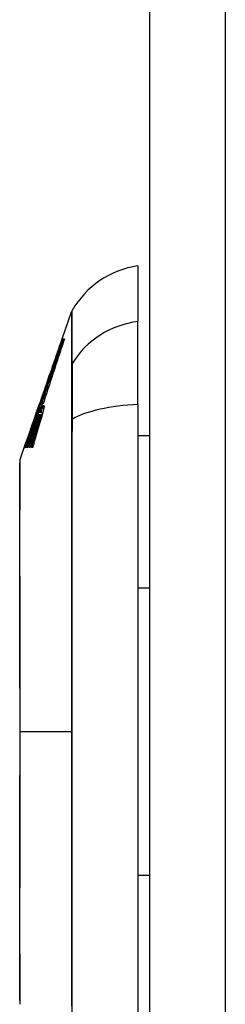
# Model space of a CAD drawing. Header units: inches. Extents: x 25 to 686, y 75 to 315.
# Tile 160 of 256: x 379.098 to 379.368, y 189.658 to 190.948. Entities that reach past the tile are written whole.
import ezdxf

# ---------------------------------------------------------------- set-up
doc = ezdxf.new("R2010")
doc.units = ezdxf.units.IN
doc.header["$MEASUREMENT"] = 0
doc.layers.add('Visible Edges(ANSI)', color=7, linetype='Continuous', lineweight=25)
doc.layers.add('Visible Tangent Edges(ANSI)', color=7, linetype='Continuous', lineweight=25)

msp = doc.modelspace()

# ---------------------------------------------------------------- linework, layer by layer
at = {"layer": 'Visible Edges(ANSI)'}
for p, q in [((379.2691, 175.155), (379.2691, 204.875)), ((379.2533, 190.6252), (379.2533, 190.5524)), ((379.154, 190.5299), (379.1664, 190.5653)), ((379.2533, 190.4437), (379.2533, 190.5524)), ((379.1534, 190.5276), (379.1539, 190.5276)), ((379.154, 190.5299), (379.1547, 190.5299)), ((379.1542, 190.5299), (379.1547, 190.5299)), ((379.1542, 190.5299), (379.1542, 190.5299)), ((379.1542, 190.5299), (379.1542, 190.5299)), ((379.1548, 190.5299), (379.1557, 190.5299)), ((379.1558, 190.5299), (379.1571, 190.5299)), ((379.1337, 190.4718), (379.1374, 190.4824)), ((379.1223, 190.4392), (379.1239, 190.4438)), ((379.1251, 190.4431), (379.123, 190.4374)), ((379.1233, 190.4408), (379.1237, 190.4408)), ((379.1239, 190.4439), (379.1239, 190.4438)), ((379.1244, 190.4408), (379.1252, 190.4408)), ((379.1253, 190.4451), (379.1246, 190.4451)), ((379.1248, 190.4464), (379.1249, 190.4464)), ((379.1257, 190.4449), (379.1251, 190.4431)), ((379.1253, 190.4451), (379.1254, 190.4451)), ((379.1255, 190.4408), (379.1262, 190.4408)), ((379.127, 190.4449), (379.1257, 190.4449)), ((379.1278, 190.4449), (379.1272, 190.4449)), ((379.1272, 190.443), (379.1278, 190.4449)), ((379.1278, 190.4449), (379.1281, 190.4449)), ((379.1291, 190.4464), (379.1297, 190.4464)), ((379.2533, 190.4437), (379.2533, 189.5863)), ((379.1194, 190.4309), (379.1205, 190.4341)), ((379.1195, 190.4312), (379.1198, 190.4312)), ((379.1236, 190.4306), (379.126, 190.4306)), ((379.1238, 190.4335), (379.1239, 190.4335)), ((379.1239, 190.4335), (379.126, 190.4335)), ((379.1259, 190.4333), (379.1286, 190.4333)), ((379.126, 190.4306), (379.1279, 190.4306)), ((379.115, 190.4154), (379.1158, 190.4154)), ((379.1167, 190.4233), (379.1155, 190.4198)), ((379.1155, 190.4198), (379.1157, 190.4198)), ((379.1157, 190.4198), (379.116, 190.4198)), ((379.1193, 190.4268), (379.12, 190.4268)), ((379.1101, 190.4038), (379.1104, 190.4038)), ((379.1115, 190.4041), (379.1124, 190.4041)), ((379.1128, 190.4104), (379.1122, 190.4104)), ((379.2691, 190.4028), (379.2533, 190.4028)), ((379.0987, 190.3718), (379.1046, 190.3886)), ((379.1064, 190.3937), (379.1076, 190.3972)), ((379.1075, 190.3969), (379.1079, 190.3969)), ((379.1053, 190.3872), (379.1047, 190.3872)), ((379.1076, 190.3872), (379.1065, 190.3872)), ((379.109, 190.3872), (379.1078, 190.3872)), ((379.1119, 190.3872), (379.1106, 190.3872)), ((379.1153, 190.3872), (379.1138, 190.3872)), ((379.2691, 190.2031), (379.2533, 190.2031)), ((379.2691, 189.8269), (379.2533, 189.8269))]:
    msp.add_line(p, q, dxfattribs=at)
at = {"layer": 'Visible Edges(ANSI)', "flags": 128}
for points in [[(379.1547, 190.5299), (379.1534, 190.5261), (379.1521, 190.5224), (379.1508, 190.5186), (379.1495, 190.5148), (379.1482, 190.511), (379.1468, 190.5072), (379.1455, 190.5033), (379.1442, 190.4995), (379.1428, 190.4956), (379.1415, 190.4917), (379.1401, 190.4878), (379.1388, 190.4839), (379.1374, 190.48), (379.1361, 190.4761), (379.1348, 190.4722), (379.1334, 190.4683), (379.1321, 190.4644), (379.1307, 190.4605), (379.1294, 190.4566), (379.1281, 190.4527), (379.1267, 190.4489), (379.1254, 190.445), (379.1241, 190.4412), (379.1228, 190.4374)], [(379.123, 190.4374), (379.1243, 190.4412), (379.1256, 190.445), (379.1269, 190.4489), (379.1282, 190.4528), (379.1295, 190.4566), (379.1309, 190.4605), (379.1322, 190.4644), (379.1336, 190.4683), (379.1349, 190.4722), (379.1362, 190.4761), (379.1376, 190.48), (379.1389, 190.4839), (379.1403, 190.4878), (379.1416, 190.4917), (379.1429, 190.4956), (379.1443, 190.4995), (379.1456, 190.5033), (379.1469, 190.5072), (379.1483, 190.511), (379.1496, 190.5148), (379.1509, 190.5186), (379.1522, 190.5224), (379.1535, 190.5261), (379.1548, 190.5299)], [(379.1246, 190.4451), (379.1258, 190.4485), (379.127, 190.4519), (379.1282, 190.4553), (379.1294, 190.4588), (379.1306, 190.4622), (379.1318, 190.4657), (379.133, 190.4692), (379.1342, 190.4726), (379.1354, 190.4761), (379.1366, 190.4796), (379.1378, 190.4831), (379.139, 190.4865), (379.1403, 190.49), (379.1415, 190.4935), (379.1427, 190.497), (379.1439, 190.5004), (379.1451, 190.5039), (379.1463, 190.5073), (379.1475, 190.5107), (379.1487, 190.5141), (379.1499, 190.5175), (379.151, 190.5209), (379.1522, 190.5243), (379.1534, 190.5276)], [(379.1557, 190.5299), (379.1545, 190.5264), (379.1533, 190.5229), (379.1521, 190.5195), (379.1509, 190.516), (379.1497, 190.5124), (379.1485, 190.5089), (379.1473, 190.5054), (379.1461, 190.5018), (379.1449, 190.4983), (379.1437, 190.4947), (379.1425, 190.4912), (379.1413, 190.4876), (379.1401, 190.484), (379.1389, 190.4804), (379.1377, 190.4769), (379.1365, 190.4733), (379.1353, 190.4697), (379.1341, 190.4662), (379.1329, 190.4626), (379.1317, 190.459), (379.1305, 190.4555), (379.1293, 190.452), (379.1282, 190.4484), (379.127, 190.4449)], [(379.1272, 190.4449), (379.1284, 190.4484), (379.1296, 190.452), (379.1307, 190.4555), (379.1319, 190.459), (379.1331, 190.4626), (379.1343, 190.4662), (379.1355, 190.4697), (379.1367, 190.4733), (379.1379, 190.4769), (379.1391, 190.4804), (379.1403, 190.484), (379.1415, 190.4876), (379.1427, 190.4912), (379.1439, 190.4947), (379.1451, 190.4983), (379.1463, 190.5018), (379.1475, 190.5054), (379.1487, 190.5089), (379.1499, 190.5124), (379.1511, 190.516), (379.1523, 190.5195), (379.1535, 190.5229), (379.1546, 190.5264), (379.1558, 190.5299)], [(379.1571, 190.5299), (379.1559, 190.5264), (379.1547, 190.5229), (379.1536, 190.5194), (379.1524, 190.5159), (379.1512, 190.5124), (379.1501, 190.5088), (379.1489, 190.5053), (379.1477, 190.5017), (379.1465, 190.4982), (379.1454, 190.4946), (379.1442, 190.491), (379.143, 190.4875), (379.1418, 190.4839), (379.1407, 190.4803), (379.1395, 190.4767), (379.1383, 190.4732), (379.1372, 190.4696), (379.136, 190.466), (379.1349, 190.4624), (379.1337, 190.4589), (379.1325, 190.4553), (379.1314, 190.4518), (379.1303, 190.4482), (379.1291, 190.4447)], [(379.1534, 190.5276), (379.1527, 190.5258), (379.1521, 190.524), (379.1515, 190.5222), (379.1508, 190.5204), (379.1501, 190.5185), (379.1495, 190.5167), (379.1488, 190.5148), (379.1482, 190.5129), (379.1475, 190.511), (379.1468, 190.5091), (379.1461, 190.5072), (379.1455, 190.5053), (379.1448, 190.5034), (379.1441, 190.5015), (379.1434, 190.4996), (379.1428, 190.4977), (379.1421, 190.4958), (379.1414, 190.4939), (379.1407, 190.4919), (379.1401, 190.49), (379.1394, 190.4881), (379.1387, 190.4862), (379.1381, 190.4843), (379.1374, 190.4824)], [(379.1474, 190.5109), (379.1477, 190.5117), (379.148, 190.5125), (379.1483, 190.5133), (379.1485, 190.5141), (379.1488, 190.5148), (379.1491, 190.5156), (379.1494, 190.5164), (379.1496, 190.5172), (379.1499, 190.518), (379.1502, 190.5188), (379.1504, 190.5196), (379.1507, 190.5204), (379.151, 190.5212), (379.1513, 190.522), (379.1515, 190.5228), (379.1518, 190.5236), (379.1521, 190.5243), (379.1524, 190.5251), (379.1526, 190.5259), (379.1529, 190.5267), (379.1532, 190.5275), (379.1535, 190.5283), (379.1537, 190.5291), (379.154, 190.5299)], [(379.154, 190.5299), (379.154, 190.5299), (379.154, 190.5299), (379.154, 190.5299), (379.154, 190.5299), (379.154, 190.5299), (379.154, 190.5299), (379.154, 190.5299), (379.154, 190.5299), (379.154, 190.5299), (379.154, 190.5299), (379.154, 190.5299), (379.154, 190.5299), (379.1541, 190.5299), (379.1541, 190.5299), (379.1541, 190.5299), (379.1541, 190.5299), (379.1541, 190.5299), (379.1541, 190.5299), (379.1541, 190.5299), (379.1541, 190.5299), (379.1541, 190.5299), (379.1541, 190.5299), (379.1541, 190.5299), (379.1542, 190.5299)], [(379.1337, 190.4718), (379.1333, 190.4708), (379.1329, 190.4697), (379.1326, 190.4686), (379.1322, 190.4676), (379.1318, 190.4665), (379.1315, 190.4654), (379.1311, 190.4644), (379.1307, 190.4633), (379.1303, 190.4622), (379.13, 190.4611), (379.1296, 190.4601), (379.1292, 190.459), (379.1289, 190.4579), (379.1285, 190.4569), (379.1281, 190.4558), (379.1277, 190.4547), (379.1274, 190.4536), (379.127, 190.4526), (379.1266, 190.4515), (379.1263, 190.4504), (379.1259, 190.4494), (379.1255, 190.4483), (379.1252, 190.4472), (379.1248, 190.4462)], [(379.1078, 190.3872), (379.1086, 190.3895), (379.1093, 190.3917), (379.11, 190.3939), (379.1107, 190.3962), (379.1115, 190.3984), (379.1122, 190.4006), (379.1129, 190.4029), (379.1137, 190.4051), (379.1144, 190.4074), (379.1151, 190.4096), (379.1159, 190.4119), (379.1166, 190.4141), (379.1173, 190.4163), (379.1181, 190.4186), (379.1188, 190.4208), (379.1196, 190.423), (379.1203, 190.4253), (379.121, 190.4275), (379.1218, 190.4297), (379.1225, 190.4319), (379.1233, 190.4342), (379.124, 190.4364), (379.1247, 190.4386), (379.1255, 190.4408)], [(379.115, 190.4154), (379.1154, 190.4165), (379.1157, 190.4175), (379.116, 190.4186), (379.1164, 190.4196), (379.1167, 190.4207), (379.1171, 190.4218), (379.1174, 190.4228), (379.1177, 190.4239), (379.1181, 190.4249), (379.1184, 190.426), (379.1188, 190.4271), (379.1191, 190.4281), (379.1195, 190.4292), (379.1198, 190.4302), (379.1201, 190.4313), (379.1205, 190.4324), (379.1208, 190.4334), (379.1212, 190.4345), (379.1215, 190.4355), (379.1219, 190.4366), (379.1222, 190.4376), (379.1226, 190.4387), (379.1229, 190.4397), (379.1233, 190.4408)], [(379.1252, 190.4408), (379.1248, 190.4398), (379.1244, 190.4388), (379.124, 190.4378), (379.1237, 190.4368), (379.1233, 190.4357), (379.1229, 190.4347), (379.1225, 190.4337), (379.1222, 190.4327), (379.1218, 190.4317), (379.1214, 190.4307), (379.121, 190.4297), (379.1207, 190.4286), (379.1203, 190.4276), (379.1199, 190.4266), (379.1195, 190.4255), (379.1191, 190.4245), (379.1187, 190.4234), (379.1183, 190.4224), (379.1179, 190.4213), (379.1175, 190.4202), (379.1171, 190.4191), (379.1167, 190.418), (379.1163, 190.4169), (379.1159, 190.4157)], [(379.1237, 190.4408), (379.1235, 190.4402), (379.1233, 190.4396), (379.1232, 190.439), (379.123, 190.4385), (379.1228, 190.4379), (379.1226, 190.4373), (379.1224, 190.4367), (379.1222, 190.4361), (379.122, 190.4355), (379.1219, 190.435), (379.1217, 190.4344), (379.1215, 190.4338), (379.1213, 190.4332), (379.1211, 190.4326), (379.1209, 190.4321), (379.1207, 190.4315), (379.1206, 190.4309), (379.1204, 190.4303), (379.1202, 190.4297), (379.12, 190.4291), (379.1198, 190.4286), (379.1196, 190.428), (379.1195, 190.4274), (379.1193, 190.4268)], [(379.1193, 190.4268), (379.1195, 190.4274), (379.1197, 190.4279), (379.1199, 190.4285), (379.1201, 190.4291), (379.1203, 190.4296), (379.1205, 190.4302), (379.1207, 190.4308), (379.1209, 190.4314), (379.1212, 190.4319), (379.1214, 190.4325), (379.1216, 190.4331), (379.1218, 190.4337), (379.122, 190.4343), (379.1222, 190.4349), (379.1224, 190.4354), (379.1227, 190.436), (379.1229, 190.4366), (379.1231, 190.4372), (379.1233, 190.4378), (379.1235, 190.4384), (379.1238, 190.439), (379.124, 190.4396), (379.1242, 190.4402), (379.1244, 190.4408)], [(379.1205, 190.4341), (379.1206, 190.4344), (379.1207, 190.4347), (379.1208, 190.435), (379.1209, 190.4353), (379.121, 190.4356), (379.1211, 190.4359), (379.1212, 190.4362), (379.1213, 190.4365), (379.1214, 190.4367), (379.1215, 190.437), (379.1216, 190.4373), (379.1217, 190.4375), (379.1218, 190.4378), (379.1219, 190.438), (379.1219, 190.4382), (379.122, 190.4385), (379.1221, 190.4387), (379.1222, 190.4389), (379.1222, 190.4391), (379.1223, 190.4393), (379.1224, 190.4395), (379.1224, 190.4397), (379.1225, 190.4399), (379.1226, 190.4401)], [(379.1226, 190.4401), (379.1227, 190.4404), (379.1228, 190.4408), (379.1229, 190.4411), (379.123, 190.4413), (379.1231, 190.4416), (379.1232, 190.4418), (379.1233, 190.4419), (379.1233, 190.4421), (379.1233, 190.4421), (379.1234, 190.4422), (379.1234, 190.4422), (379.1234, 190.4422), (379.1234, 190.4422), (379.1234, 190.4421), (379.1234, 190.442), (379.1233, 190.4419), (379.1233, 190.4418), (379.1232, 190.4416), (379.1231, 190.4413), (379.1231, 190.4411), (379.123, 190.4408), (379.1229, 190.4404), (379.1227, 190.44), (379.1226, 190.4396)], [(379.1228, 190.4374), (379.1229, 190.4377), (379.123, 190.438), (379.1231, 190.4383), (379.1232, 190.4386), (379.1233, 190.439), (379.1234, 190.4393), (379.1235, 190.4396), (379.1236, 190.4399), (379.1237, 190.4402), (379.1238, 190.4406), (379.1239, 190.4409), (379.124, 190.4412), (379.1241, 190.4415), (379.1242, 190.4418), (379.1243, 190.4422), (379.1244, 190.4425), (379.1245, 190.4428), (379.1246, 190.4431), (379.1247, 190.4435), (379.1249, 190.4438), (379.125, 190.4441), (379.1251, 190.4444), (379.1252, 190.4447), (379.1253, 190.4451)], [(379.1262, 190.4408), (379.1261, 190.4405), (379.126, 190.4402), (379.1259, 190.4399), (379.1258, 190.4396), (379.1257, 190.4393), (379.1256, 190.439), (379.1255, 190.4387), (379.1254, 190.4384), (379.1253, 190.4381), (379.1252, 190.4378), (379.1251, 190.4375), (379.125, 190.4372), (379.1249, 190.4369), (379.1248, 190.4366), (379.1247, 190.4363), (379.1246, 190.436), (379.1245, 190.4356), (379.1244, 190.4353), (379.1243, 190.435), (379.1242, 190.4347), (379.1241, 190.4344), (379.124, 190.4341), (379.1239, 190.4338), (379.1238, 190.4335)], [(379.1248, 190.4462), (379.1248, 190.4462), (379.1248, 190.4463), (379.1248, 190.4463), (379.1248, 190.4464), (379.1248, 190.4464), (379.1248, 190.4464), (379.1248, 190.4464), (379.1248, 190.4463), (379.1248, 190.4463), (379.1248, 190.4462), (379.1247, 190.4462), (379.1247, 190.4461), (379.1247, 190.446), (379.1246, 190.4459), (379.1246, 190.4457), (379.1245, 190.4456), (379.1245, 190.4454), (379.1244, 190.4453), (379.1243, 190.4451), (379.1243, 190.4449), (379.1242, 190.4446), (379.1241, 190.4444), (379.124, 190.4441), (379.1239, 190.4439)], [(379.1277, 190.4403), (379.1277, 190.4401), (379.1276, 190.4399), (379.1276, 190.4397), (379.1275, 190.4395), (379.1275, 190.4393), (379.1274, 190.439), (379.1274, 190.4388), (379.1273, 190.4385), (379.1273, 190.4382), (379.1272, 190.438), (379.1271, 190.4377), (379.127, 190.4374), (379.127, 190.4371), (379.1269, 190.4368), (379.1268, 190.4364), (379.1267, 190.4361), (379.1266, 190.4358), (379.1265, 190.4354), (379.1264, 190.4351), (379.1263, 190.4348), (379.1263, 190.4344), (379.1262, 190.434), (379.1261, 190.4337), (379.1259, 190.4333)], [(379.1264, 190.44), (379.1266, 190.4404), (379.1268, 190.4408), (379.1269, 190.4412), (379.1271, 190.4415), (379.1272, 190.4417), (379.1274, 190.4419), (379.1275, 190.442), (379.1276, 190.4421), (379.1276, 190.4422), (379.1277, 190.4422), (379.1277, 190.4422), (379.1278, 190.4422), (379.1278, 190.4422), (379.1278, 190.4421), (379.1279, 190.442), (379.1279, 190.4419), (379.1279, 190.4418), (379.1279, 190.4416), (379.1279, 190.4415), (379.1278, 190.4413), (379.1278, 190.4411), (379.1278, 190.4408), (379.1277, 190.4406), (379.1277, 190.4403)], [(379.1274, 190.4436), (379.1274, 190.4435), (379.1274, 190.4435), (379.1274, 190.4435), (379.1274, 190.4435), (379.1274, 190.4434), (379.1274, 190.4434), (379.1274, 190.4434), (379.1274, 190.4434), (379.1273, 190.4433), (379.1273, 190.4433), (379.1273, 190.4433), (379.1273, 190.4433), (379.1273, 190.4432), (379.1273, 190.4432), (379.1273, 190.4432), (379.1273, 190.4432), (379.1273, 190.4431), (379.1272, 190.4431), (379.1272, 190.4431), (379.1272, 190.4431), (379.1272, 190.443), (379.1272, 190.443), (379.1272, 190.443), (379.1272, 190.443)], [(379.1291, 190.4447), (379.1292, 190.4449), (379.1292, 190.4452), (379.1292, 190.4454), (379.1292, 190.4456), (379.1292, 190.4457), (379.1292, 190.4459), (379.1292, 190.446), (379.1292, 190.4461), (379.1292, 190.4462), (379.1292, 190.4463), (379.1291, 190.4463), (379.1291, 190.4464), (379.129, 190.4464), (379.129, 190.4464), (379.1289, 190.4463), (379.1288, 190.4462), (379.1287, 190.446), (379.1286, 190.4458), (379.1284, 190.4456), (379.1282, 190.4453), (379.1281, 190.4449), (379.1279, 190.4445), (379.1277, 190.4441), (379.1274, 190.4436)], [(379.1284, 190.4395), (379.1285, 190.4398), (379.1286, 190.44), (379.1287, 190.4402), (379.1288, 190.4404), (379.1288, 190.4406), (379.1289, 190.4408), (379.129, 190.4409), (379.1291, 190.4411), (379.1292, 190.4412), (379.1292, 190.4414), (379.1293, 190.4415), (379.1294, 190.4416), (379.1295, 190.4417), (379.1295, 190.4419), (379.1296, 190.442), (379.1297, 190.4421), (379.1298, 190.4422), (379.1299, 190.4422), (379.13, 190.4422), (379.1301, 190.4421), (379.1302, 190.442), (379.1302, 190.4418), (379.1302, 190.4415), (379.1302, 190.4412)], [(379.1302, 190.4412), (379.1302, 190.4411), (379.1302, 190.441), (379.1302, 190.4409), (379.1302, 190.4408), (379.1302, 190.4407), (379.1302, 190.4406), (379.1302, 190.4405), (379.1302, 190.4404), (379.1301, 190.4403), (379.1301, 190.4401), (379.1301, 190.44), (379.1301, 190.4399), (379.1301, 190.4397), (379.13, 190.4396), (379.13, 190.4394), (379.13, 190.4393), (379.13, 190.4391), (379.1299, 190.439), (379.1299, 190.4388), (379.1299, 190.4386), (379.1298, 190.4384), (379.1298, 190.4383), (379.1297, 190.4381), (379.1297, 190.4379)], [(379.1157, 190.4198), (379.1158, 190.4201), (379.1159, 190.4205), (379.1161, 190.4209), (379.1162, 190.4213), (379.1163, 190.4217), (379.1165, 190.422), (379.1166, 190.4224), (379.1167, 190.4228), (379.1168, 190.4232), (379.117, 190.4235), (379.1171, 190.4239), (379.1172, 190.4243), (379.1173, 190.4246), (379.1175, 190.425), (379.1176, 190.4253), (379.1177, 190.4257), (379.1178, 190.426), (379.1179, 190.4264), (379.1181, 190.4267), (379.1182, 190.427), (379.1183, 190.4273), (379.1184, 190.4277), (379.1185, 190.428), (379.1186, 190.4283)], [(379.1203, 190.4325), (379.1201, 190.4321), (379.12, 190.4317), (379.1199, 190.4313), (379.1197, 190.4309), (379.1196, 190.4305), (379.1195, 190.4301), (379.1193, 190.4297), (379.1192, 190.4293), (379.1191, 190.4289), (379.1189, 190.4285), (379.1188, 190.4281), (379.1186, 190.4276), (379.1185, 190.4272), (379.1184, 190.4268), (379.1182, 190.4263), (379.1181, 190.4259), (379.1179, 190.4255), (379.1178, 190.425), (379.1176, 190.4246), (379.1175, 190.4242), (379.1173, 190.4237), (379.1172, 190.4233), (379.117, 190.4228), (379.1169, 190.4224)], [(379.1191, 190.43), (379.119, 190.4299), (379.119, 190.4298), (379.119, 190.4297), (379.1189, 190.4296), (379.1189, 190.4295), (379.1188, 190.4294), (379.1188, 190.4293), (379.1188, 190.4291), (379.1187, 190.429), (379.1187, 190.4289), (379.1186, 190.4288), (379.1186, 190.4287), (379.1186, 190.4286), (379.1185, 190.4284), (379.1185, 190.4283), (379.1184, 190.4282), (379.1184, 190.428), (379.1183, 190.4279), (379.1183, 190.4277), (379.1182, 190.4276), (379.1182, 190.4275), (379.1181, 190.4273), (379.1181, 190.4272), (379.118, 190.427)], [(379.1186, 190.4283), (379.1187, 190.4287), (379.1189, 190.4291), (379.119, 190.4294), (379.1191, 190.4298), (379.1192, 190.43), (379.1193, 190.4303), (379.1193, 190.4305), (379.1194, 190.4307), (379.1194, 190.4308), (379.1195, 190.4309), (379.1195, 190.431), (379.1195, 190.4311), (379.1195, 190.4311), (379.1195, 190.4312), (379.1195, 190.4311), (379.1195, 190.4311), (379.1195, 190.4311), (379.1194, 190.431), (379.1194, 190.4309), (379.1194, 190.4308), (379.1193, 190.4306), (379.1192, 190.4305), (379.1192, 190.4302), (379.1191, 190.43)], [(379.1226, 190.4396), (379.1225, 190.4394), (379.1225, 190.4391), (379.1224, 190.4389), (379.1223, 190.4387), (379.1222, 190.4384), (379.1221, 190.4382), (379.1221, 190.4379), (379.122, 190.4377), (379.1219, 190.4374), (379.1218, 190.4371), (379.1217, 190.4368), (379.1216, 190.4365), (379.1215, 190.4362), (379.1214, 190.4359), (379.1213, 190.4356), (379.1212, 190.4353), (379.1211, 190.4349), (379.121, 190.4346), (379.1209, 190.4343), (379.1207, 190.4339), (379.1206, 190.4336), (379.1205, 190.4332), (379.1204, 190.4329), (379.1203, 190.4325)], [(379.1225, 190.4284), (379.1224, 190.4283), (379.1224, 190.4282), (379.1223, 190.428), (379.1223, 190.4279), (379.1222, 190.4277), (379.1221, 190.4276), (379.1221, 190.4275), (379.122, 190.4273), (379.122, 190.4272), (379.1219, 190.427), (379.1219, 190.4269), (379.1218, 190.4267), (379.1217, 190.4265), (379.1217, 190.4264), (379.1216, 190.4262), (379.1216, 190.426), (379.1215, 190.4259), (379.1214, 190.4257), (379.1214, 190.4255), (379.1213, 190.4254), (379.1213, 190.4252), (379.1212, 190.425), (379.1211, 190.4249), (379.1211, 190.4247)], [(379.1233, 190.4302), (379.1232, 190.4301), (379.1232, 190.4301), (379.1232, 190.43), (379.1232, 190.43), (379.1231, 190.4299), (379.1231, 190.4299), (379.1231, 190.4298), (379.123, 190.4297), (379.123, 190.4297), (379.123, 190.4296), (379.1229, 190.4295), (379.1229, 190.4295), (379.1229, 190.4294), (379.1228, 190.4293), (379.1228, 190.4292), (379.1228, 190.4291), (379.1227, 190.4291), (379.1227, 190.429), (379.1227, 190.4289), (379.1226, 190.4288), (379.1226, 190.4287), (379.1225, 190.4286), (379.1225, 190.4285), (379.1225, 190.4284)], [(379.1227, 190.4263), (379.1228, 190.4264), (379.1228, 190.4266), (379.1229, 190.4268), (379.1229, 190.4269), (379.123, 190.4271), (379.123, 190.4272), (379.123, 190.4274), (379.1231, 190.4275), (379.1231, 190.4276), (379.1232, 190.4278), (379.1232, 190.4279), (379.1232, 190.4281), (379.1233, 190.4282), (379.1233, 190.4283), (379.1233, 190.4284), (379.1234, 190.4286), (379.1234, 190.4287), (379.1234, 190.4288), (379.1234, 190.4289), (379.1235, 190.429), (379.1235, 190.4291), (379.1235, 190.4292), (379.1235, 190.4293), (379.1236, 190.4294)], [(379.1236, 190.4294), (379.1236, 190.4296), (379.1236, 190.4297), (379.1236, 190.4299), (379.1237, 190.43), (379.1237, 190.4301), (379.1237, 190.4302), (379.1237, 190.4303), (379.1237, 190.4303), (379.1237, 190.4304), (379.1237, 190.4304), (379.1237, 190.4305), (379.1237, 190.4305), (379.1237, 190.4306), (379.1237, 190.4306), (379.1236, 190.4306), (379.1236, 190.4306), (379.1236, 190.4306), (379.1236, 190.4306), (379.1236, 190.4306), (379.1235, 190.4306), (379.1235, 190.4306), (379.1234, 190.4305), (379.1234, 190.4303), (379.1233, 190.4302)], [(379.1239, 190.4335), (379.124, 190.4339), (379.1241, 190.4342), (379.1242, 190.4345), (379.1243, 190.4348), (379.1244, 190.4351), (379.1246, 190.4354), (379.1247, 190.4357), (379.1248, 190.436), (379.1249, 190.4363), (379.125, 190.4366), (379.1251, 190.4369), (379.1252, 190.4371), (379.1253, 190.4374), (379.1254, 190.4377), (379.1255, 190.4379), (379.1256, 190.4382), (379.1257, 190.4384), (379.1258, 190.4387), (379.1259, 190.4389), (379.126, 190.4391), (379.1261, 190.4393), (379.1262, 190.4395), (379.1263, 190.4398), (379.1264, 190.44)], [(379.1253, 190.4294), (379.1252, 190.4293), (379.1252, 190.4292), (379.1251, 190.4291), (379.1251, 190.429), (379.125, 190.4289), (379.125, 190.4288), (379.1249, 190.4287), (379.1249, 190.4286), (379.1248, 190.4285), (379.1248, 190.4283), (379.1247, 190.4282), (379.1247, 190.4281), (379.1246, 190.4279), (379.1246, 190.4278), (379.1245, 190.4277), (379.1245, 190.4275), (379.1244, 190.4274), (379.1244, 190.4272), (379.1243, 190.4271), (379.1243, 190.427), (379.1242, 190.4268), (379.1242, 190.4266), (379.1241, 190.4265), (379.1241, 190.4263)], [(379.1261, 190.4296), (379.1261, 190.4298), (379.1261, 190.4299), (379.1261, 190.43), (379.1262, 190.4302), (379.1262, 190.4303), (379.1262, 190.4303), (379.1262, 190.4304), (379.1261, 190.4305), (379.1261, 190.4305), (379.1261, 190.4306), (379.1261, 190.4306), (379.1261, 190.4306), (379.1261, 190.4306), (379.126, 190.4306), (379.126, 190.4306), (379.1259, 190.4306), (379.1259, 190.4306), (379.1258, 190.4305), (379.1258, 190.4304), (379.1257, 190.4303), (379.1256, 190.4301), (379.1255, 190.4299), (379.1254, 190.4297), (379.1253, 190.4294)], [(379.1255, 190.4268), (379.1255, 190.4269), (379.1255, 190.4271), (379.1256, 190.4272), (379.1256, 190.4274), (379.1256, 190.4275), (379.1257, 190.4276), (379.1257, 190.4278), (379.1257, 190.4279), (379.1258, 190.428), (379.1258, 190.4281), (379.1258, 190.4283), (379.1258, 190.4284), (379.1259, 190.4285), (379.1259, 190.4286), (379.1259, 190.4287), (379.1259, 190.4288), (379.126, 190.4289), (379.126, 190.429), (379.126, 190.4291), (379.126, 190.4292), (379.126, 190.4293), (379.1261, 190.4294), (379.1261, 190.4295), (379.1261, 190.4296)], [(379.1282, 190.4319), (379.1281, 190.4316), (379.128, 190.4312), (379.1279, 190.4309), (379.1278, 190.4305), (379.1277, 190.4302), (379.1276, 190.4298), (379.1275, 190.4294), (379.1274, 190.4291), (379.1273, 190.4287), (379.1272, 190.4283), (379.1271, 190.4279), (379.127, 190.4276), (379.1269, 190.4272), (379.1268, 190.4268), (379.1267, 190.4264), (379.1266, 190.4261), (379.1265, 190.4257), (379.1264, 190.4253), (379.1263, 190.4249), (379.1261, 190.4246), (379.126, 190.4242), (379.1259, 190.4238), (379.1258, 190.4234), (379.1257, 190.4231)], [(379.1259, 190.4333), (379.1261, 190.4336), (379.1262, 190.4339), (379.1263, 190.4342), (379.1264, 190.4345), (379.1265, 190.4348), (379.1266, 190.4351), (379.1267, 190.4354), (379.1268, 190.4357), (379.1269, 190.4359), (379.127, 190.4362), (379.1271, 190.4365), (379.1272, 190.4367), (379.1273, 190.437), (379.1274, 190.4372), (379.1275, 190.4375), (379.1276, 190.4377), (379.1277, 190.438), (379.1278, 190.4382), (379.1279, 190.4384), (379.128, 190.4387), (379.1281, 190.4389), (379.1282, 190.4391), (379.1283, 190.4393), (379.1284, 190.4395)], [(379.1297, 190.4379), (379.1297, 190.4377), (379.1296, 190.4375), (379.1296, 190.4373), (379.1295, 190.437), (379.1295, 190.4368), (379.1294, 190.4366), (379.1294, 190.4364), (379.1293, 190.4361), (379.1292, 190.4359), (379.1292, 190.4356), (379.1291, 190.4354), (379.1291, 190.4351), (379.129, 190.4349), (379.1289, 190.4346), (379.1289, 190.4344), (379.1288, 190.4341), (379.1287, 190.4338), (379.1287, 190.4336), (379.1286, 190.4333), (379.1285, 190.433), (379.1285, 190.4328), (379.1284, 190.4325), (379.1283, 190.4322), (379.1282, 190.4319)], [(379.1047, 190.3872), (379.1051, 190.3883), (379.1055, 190.3894), (379.1059, 190.3905), (379.1063, 190.3916), (379.1067, 190.3926), (379.1071, 190.3937), (379.1075, 190.3948), (379.1079, 190.3959), (379.1083, 190.3971), (379.1087, 190.3982), (379.1091, 190.3993), (379.1095, 190.4005), (379.11, 190.4016), (379.1104, 190.4028), (379.1108, 190.404), (379.1113, 190.4052), (379.1117, 190.4064), (379.1122, 190.4076), (379.1126, 190.4089), (379.1131, 190.4101), (379.1136, 190.4114), (379.1141, 190.4127), (379.1145, 190.4141), (379.115, 190.4154)], [(379.1159, 190.4157), (379.1155, 190.4145), (379.1151, 190.4134), (379.1148, 190.4122), (379.1144, 190.411), (379.1141, 190.4098), (379.1137, 190.4086), (379.1134, 190.4074), (379.113, 190.4063), (379.1127, 190.4051), (379.1123, 190.4039), (379.112, 190.4027), (379.1116, 190.4015), (379.1113, 190.4003), (379.1109, 190.3991), (379.1106, 190.398), (379.1102, 190.3968), (379.1099, 190.3956), (379.1096, 190.3944), (379.1092, 190.3932), (379.1089, 190.392), (379.1086, 190.3908), (379.1082, 190.3896), (379.1079, 190.3884), (379.1076, 190.3872)], [(379.1189, 190.4183), (379.1185, 190.417), (379.1181, 190.4157), (379.1177, 190.4144), (379.1173, 190.4132), (379.1168, 190.4119), (379.1164, 190.4106), (379.116, 190.4093), (379.1156, 190.408), (379.1152, 190.4067), (379.1148, 190.4054), (379.1143, 190.4041), (379.1139, 190.4028), (379.1135, 190.4015), (379.1131, 190.4002), (379.1127, 190.3989), (379.1123, 190.3976), (379.1118, 190.3963), (379.1114, 190.395), (379.111, 190.3937), (379.1106, 190.3924), (379.1102, 190.3911), (379.1098, 190.3898), (379.1094, 190.3885), (379.109, 190.3872)], [(379.1106, 190.3872), (379.1109, 190.3885), (379.1113, 190.3897), (379.1117, 190.391), (379.1121, 190.3923), (379.1125, 190.3935), (379.1129, 190.3948), (379.1133, 190.396), (379.1137, 190.3973), (379.1141, 190.3985), (379.1144, 190.3998), (379.1148, 190.401), (379.1152, 190.4023), (379.1156, 190.4035), (379.116, 190.4048), (379.1164, 190.406), (379.1168, 190.4073), (379.1172, 190.4085), (379.1176, 190.4098), (379.118, 190.411), (379.1184, 190.4123), (379.1188, 190.4135), (379.1192, 190.4148), (379.1195, 190.416), (379.1199, 190.4173)], [(379.121, 190.4171), (379.1206, 190.4158), (379.1203, 190.4146), (379.1199, 190.4134), (379.1195, 190.4121), (379.1191, 190.4109), (379.1187, 190.4096), (379.1183, 190.4084), (379.118, 190.4071), (379.1176, 190.4059), (379.1172, 190.4047), (379.1168, 190.4034), (379.1164, 190.4022), (379.1161, 190.4009), (379.1157, 190.3997), (379.1153, 190.3984), (379.1149, 190.3972), (379.1145, 190.396), (379.1142, 190.3947), (379.1138, 190.3935), (379.1134, 190.3922), (379.113, 190.391), (379.1127, 190.3897), (379.1123, 190.3885), (379.1119, 190.3872)], [(379.1123, 190.4104), (379.1125, 190.411), (379.1126, 190.4114), (379.1128, 190.4119), (379.113, 190.4124), (379.1131, 190.4128), (379.1133, 190.4133), (379.1134, 190.4137), (379.1135, 190.4141), (379.1137, 190.4144), (379.1138, 190.4148), (379.1139, 190.4151), (379.1141, 190.4155), (379.1142, 190.4159), (379.1143, 190.4162), (379.1144, 190.4166), (379.1146, 190.4169), (379.1147, 190.4173), (379.1148, 190.4176), (379.1149, 190.418), (379.115, 190.4183), (379.1152, 190.4187), (379.1153, 190.4191), (379.1154, 190.4194), (379.1155, 190.4198)], [(379.1169, 190.4224), (379.1167, 190.4219), (379.1165, 190.4214), (379.1164, 190.4209), (379.1162, 190.4204), (379.116, 190.4199), (379.1158, 190.4194), (379.1157, 190.4189), (379.1155, 190.4184), (379.1153, 190.4179), (379.1152, 190.4174), (379.115, 190.4169), (379.1148, 190.4164), (379.1147, 190.4159), (379.1145, 190.4154), (379.1143, 190.4149), (379.1141, 190.4144), (379.114, 190.4139), (379.1138, 190.4134), (379.1136, 190.4129), (379.1134, 190.4124), (379.1133, 190.4119), (379.1131, 190.4114), (379.1129, 190.4109), (379.1128, 190.4104)], [(379.1138, 190.3872), (379.1141, 190.3885), (379.1145, 190.3898), (379.1149, 190.391), (379.1152, 190.3923), (379.1156, 190.3936), (379.116, 190.3948), (379.1164, 190.3961), (379.1167, 190.3974), (379.1171, 190.3986), (379.1175, 190.3999), (379.1179, 190.4012), (379.1182, 190.4024), (379.1186, 190.4037), (379.119, 190.405), (379.1194, 190.4062), (379.1197, 190.4075), (379.1201, 190.4088), (379.1205, 190.41), (379.1209, 190.4113), (379.1212, 190.4125), (379.1216, 190.4138), (379.122, 190.4151), (379.1224, 190.4163), (379.1228, 190.4176)], [(379.1257, 190.4231), (379.1253, 190.4216), (379.1248, 190.4201), (379.1244, 190.4186), (379.1239, 190.4171), (379.1235, 190.4156), (379.1231, 190.4141), (379.1226, 190.4127), (379.1222, 190.4112), (379.1217, 190.4097), (379.1213, 190.4082), (379.1209, 190.4067), (379.1204, 190.4052), (379.12, 190.4037), (379.1196, 190.4022), (379.1191, 190.4007), (379.1187, 190.3992), (379.1183, 190.3977), (379.1178, 190.3962), (379.1174, 190.3947), (379.117, 190.3932), (379.1166, 190.3917), (379.1161, 190.3902), (379.1157, 190.3887), (379.1153, 190.3872)], [(379.118, 190.427), (379.118, 190.4269), (379.1179, 190.4267), (379.1179, 190.4266), (379.1178, 190.4264), (379.1178, 190.4263), (379.1177, 190.4261), (379.1177, 190.426), (379.1176, 190.4258), (379.1175, 190.4257), (379.1175, 190.4255), (379.1174, 190.4254), (379.1174, 190.4252), (379.1173, 190.4251), (379.1173, 190.4249), (379.1172, 190.4248), (379.1172, 190.4246), (379.1171, 190.4244), (379.1171, 190.4243), (379.117, 190.4241), (379.1169, 190.424), (379.1169, 190.4238), (379.1168, 190.4236), (379.1168, 190.4235), (379.1167, 190.4233)], [(379.1211, 190.4247), (379.121, 190.4244), (379.1209, 190.4242), (379.1208, 190.4239), (379.1207, 190.4237), (379.1206, 190.4234), (379.1205, 190.4232), (379.1205, 190.4229), (379.1204, 190.4226), (379.1203, 190.4224), (379.1202, 190.4221), (379.1201, 190.4218), (379.12, 190.4216), (379.1199, 190.4213), (379.1198, 190.421), (379.1197, 190.4208), (379.1196, 190.4205), (379.1196, 190.4202), (379.1195, 190.4199), (379.1194, 190.4197), (379.1193, 190.4194), (379.1192, 190.4191), (379.1191, 190.4189), (379.119, 190.4186), (379.1189, 190.4183)], [(379.1199, 190.4173), (379.12, 190.4175), (379.1201, 190.4177), (379.1201, 190.4179), (379.1202, 190.4181), (379.1203, 190.4183), (379.1203, 190.4185), (379.1204, 190.4186), (379.1204, 190.4188), (379.1205, 190.419), (379.1206, 190.4192), (379.1206, 190.4194), (379.1207, 190.4196), (379.1207, 190.4198), (379.1208, 190.42), (379.1209, 190.4202), (379.1209, 190.4204), (379.121, 190.4206), (379.1211, 190.4208), (379.1211, 190.421), (379.1212, 190.4212), (379.1212, 190.4214), (379.1213, 190.4216), (379.1214, 190.4218), (379.1214, 190.422)], [(379.1226, 190.422), (379.1225, 190.4218), (379.1225, 190.4216), (379.1224, 190.4214), (379.1223, 190.4212), (379.1223, 190.421), (379.1222, 190.4208), (379.1221, 190.4206), (379.1221, 190.4204), (379.122, 190.4202), (379.1219, 190.4199), (379.1219, 190.4197), (379.1218, 190.4195), (379.1217, 190.4193), (379.1217, 190.4191), (379.1216, 190.4189), (379.1215, 190.4187), (379.1215, 190.4185), (379.1214, 190.4183), (379.1213, 190.4181), (379.1213, 190.4179), (379.1212, 190.4177), (379.1212, 190.4175), (379.1211, 190.4173), (379.121, 190.4171)], [(379.1214, 190.422), (379.1215, 190.4222), (379.1215, 190.4224), (379.1216, 190.4225), (379.1217, 190.4227), (379.1217, 190.4229), (379.1218, 190.4231), (379.1218, 190.4233), (379.1219, 190.4234), (379.1219, 190.4236), (379.122, 190.4238), (379.122, 190.424), (379.1221, 190.4242), (379.1222, 190.4243), (379.1222, 190.4245), (379.1223, 190.4247), (379.1223, 190.4249), (379.1224, 190.4251), (379.1224, 190.4252), (379.1225, 190.4254), (379.1225, 190.4256), (379.1226, 190.4258), (379.1226, 190.4259), (379.1227, 190.4261), (379.1227, 190.4263)], [(379.1241, 190.4263), (379.124, 190.4262), (379.1239, 190.426), (379.1239, 190.4258), (379.1238, 190.4257), (379.1238, 190.4255), (379.1237, 190.4253), (379.1236, 190.4251), (379.1236, 190.4249), (379.1235, 190.4248), (379.1234, 190.4246), (379.1234, 190.4244), (379.1233, 190.4242), (379.1233, 190.424), (379.1232, 190.4239), (379.1231, 190.4237), (379.1231, 190.4235), (379.123, 190.4233), (379.123, 190.4231), (379.1229, 190.4229), (379.1228, 190.4227), (379.1228, 190.4226), (379.1227, 190.4224), (379.1226, 190.4222), (379.1226, 190.422)], [(379.1228, 190.4176), (379.1228, 190.4178), (379.1229, 190.418), (379.123, 190.4182), (379.123, 190.4184), (379.1231, 190.4186), (379.1232, 190.4189), (379.1232, 190.4191), (379.1233, 190.4193), (379.1233, 190.4195), (379.1234, 190.4197), (379.1235, 190.4199), (379.1235, 190.4201), (379.1236, 190.4203), (379.1237, 190.4205), (379.1237, 190.4208), (379.1238, 190.421), (379.1238, 190.4212), (379.1239, 190.4214), (379.124, 190.4216), (379.124, 190.4218), (379.1241, 190.422), (379.1242, 190.4222), (379.1242, 190.4224), (379.1243, 190.4227)], [(379.1243, 190.4227), (379.1243, 190.4228), (379.1244, 190.423), (379.1244, 190.4232), (379.1245, 190.4234), (379.1246, 190.4236), (379.1246, 190.4237), (379.1247, 190.4239), (379.1247, 190.4241), (379.1248, 190.4243), (379.1248, 190.4244), (379.1249, 190.4246), (379.1249, 190.4248), (379.125, 190.425), (379.125, 190.4251), (379.1251, 190.4253), (379.1251, 190.4255), (379.1251, 190.4256), (379.1252, 190.4258), (379.1252, 190.426), (379.1253, 190.4261), (379.1253, 190.4263), (379.1254, 190.4265), (379.1254, 190.4266), (379.1255, 190.4268)], [(379.1115, 190.4041), (379.1113, 190.4034), (379.111, 190.4027), (379.1107, 190.4019), (379.1105, 190.4012), (379.1102, 190.4005), (379.1099, 190.3998), (379.1097, 190.399), (379.1094, 190.3983), (379.1091, 190.3976), (379.1089, 190.3969), (379.1086, 190.3962), (379.1083, 190.3955), (379.1081, 190.3948), (379.1078, 190.3941), (379.1076, 190.3934), (379.1073, 190.3927), (379.1071, 190.392), (379.1068, 190.3913), (379.1065, 190.3906), (379.1063, 190.3899), (379.106, 190.3893), (379.1058, 190.3886), (379.1055, 190.3879), (379.1053, 190.3872)], [(379.1104, 190.4038), (379.1102, 190.4031), (379.11, 190.4025), (379.1097, 190.4018), (379.1095, 190.4012), (379.1093, 190.4005), (379.109, 190.3998), (379.1088, 190.3992), (379.1086, 190.3986), (379.1083, 190.3979), (379.1081, 190.3973), (379.1079, 190.3967), (379.1077, 190.3961), (379.1074, 190.3955), (379.1072, 190.3949), (379.107, 190.3944), (379.1068, 190.3938), (379.1066, 190.3933), (379.1064, 190.3928), (379.1062, 190.3923), (379.1061, 190.3918), (379.1059, 190.3913), (379.1057, 190.3909), (379.1056, 190.3904), (379.1054, 190.39)], [(379.1065, 190.3872), (379.1067, 190.3879), (379.1069, 190.3887), (379.1071, 190.3894), (379.1073, 190.3901), (379.1075, 190.3908), (379.1077, 190.3915), (379.1079, 190.3922), (379.1081, 190.3929), (379.1083, 190.3936), (379.1085, 190.3943), (379.1088, 190.395), (379.109, 190.3957), (379.1092, 190.3964), (379.1094, 190.3971), (379.1096, 190.3978), (379.1098, 190.3985), (379.11, 190.3992), (379.1103, 190.3999), (379.1105, 190.4006), (379.1107, 190.4013), (379.1109, 190.402), (379.1111, 190.4027), (379.1113, 190.4034), (379.1115, 190.4041)], [(379.1084, 190.3991), (379.1085, 190.3993), (379.1085, 190.3994), (379.1086, 190.3996), (379.1086, 190.3997), (379.1087, 190.3999), (379.1088, 190.4001), (379.1088, 190.4002), (379.1089, 190.4004), (379.109, 190.4006), (379.109, 190.4008), (379.1091, 190.401), (379.1092, 190.4012), (379.1093, 190.4014), (379.1093, 190.4016), (379.1094, 190.4018), (379.1095, 190.402), (379.1096, 190.4022), (379.1096, 190.4024), (379.1097, 190.4026), (379.1098, 190.4029), (379.1099, 190.4031), (379.11, 190.4033), (379.11, 190.4036), (379.1101, 190.4038)], [(379.1122, 190.4104), (379.112, 190.41), (379.1119, 190.4095), (379.1117, 190.409), (379.1116, 190.4086), (379.1114, 190.4081), (379.1112, 190.4077), (379.1111, 190.4072), (379.1109, 190.4067), (379.1108, 190.4063), (379.1106, 190.4058), (379.1104, 190.4054), (379.1103, 190.4049), (379.1101, 190.4045), (379.11, 190.404), (379.1098, 190.4036), (379.1097, 190.4032), (379.1095, 190.4027), (379.1094, 190.4023), (379.1092, 190.4019), (379.1091, 190.4015), (379.109, 190.4011), (379.1088, 190.4008), (379.1087, 190.4004), (379.1086, 190.4001)], [(379.1054, 190.39), (379.1052, 190.3894), (379.105, 190.3889), (379.1048, 190.3884), (379.1046, 190.3879), (379.1044, 190.3875), (379.1043, 190.3872), (379.1041, 190.3869), (379.104, 190.3866), (379.1039, 190.3864), (379.1039, 190.3862), (379.1038, 190.3861), (379.1037, 190.386), (379.1037, 190.3859), (379.1037, 190.3859), (379.1037, 190.3859), (379.1037, 190.386), (379.1037, 190.3861), (379.1038, 190.3862), (379.1038, 190.3864), (379.1039, 190.3866), (379.104, 190.3868), (379.1041, 190.3872), (379.1042, 190.3875), (379.1043, 190.3879)], [(379.1043, 190.3879), (379.1044, 190.3881), (379.1044, 190.3883), (379.1045, 190.3884), (379.1046, 190.3886), (379.1046, 190.3888), (379.1047, 190.389), (379.1048, 190.3892), (379.1049, 190.3894), (379.1049, 190.3896), (379.105, 190.3899), (379.1051, 190.3901), (379.1052, 190.3903), (379.1053, 190.3906), (379.1053, 190.3908), (379.1054, 190.3911), (379.1055, 190.3913), (379.1056, 190.3916), (379.1057, 190.3919), (379.1058, 190.3922), (379.1059, 190.3925), (379.106, 190.3927), (379.1061, 190.393), (379.1062, 190.3934), (379.1064, 190.3937)], [(379.1086, 190.4001), (379.1084, 190.3996), (379.1083, 190.3992), (379.1081, 190.3988), (379.108, 190.3984), (379.1079, 190.3981), (379.1078, 190.3978), (379.1077, 190.3976), (379.1077, 190.3974), (379.1076, 190.3972), (379.1076, 190.3971), (379.1076, 190.397), (379.1075, 190.3969), (379.1075, 190.3969), (379.1075, 190.3969), (379.1075, 190.3969), (379.1076, 190.397), (379.1076, 190.3971), (379.1077, 190.3972), (379.1078, 190.3974), (379.1079, 190.3976), (379.108, 190.3979), (379.1081, 190.3983), (379.1083, 190.3987), (379.1084, 190.3991)], [(379.0984, 190.3702), (379.0984, 190.3697), (379.0984, 190.3684), (379.0984, 190.3663), (379.0984, 190.3633), (379.0984, 190.3595), (379.0984, 190.3549), (379.0983, 190.3494), (379.0983, 190.3431), (379.0983, 190.336), (379.0983, 190.3282), (379.0983, 190.3196), (379.0983, 190.3103), (379.0982, 190.3003), (379.0982, 190.2896), (379.0982, 190.2782), (379.0982, 190.2663), (379.0982, 190.2537), (379.0982, 190.2405), (379.0982, 190.2268), (379.0983, 190.2126), (379.0983, 190.1979), (379.0983, 190.1827), (379.0983, 190.1671), (379.0983, 190.1512), (379.0983, 190.1349), (379.0984, 190.1184), (379.0984, 190.1017), (379.0984, 190.0847), (379.0984, 190.0675), (379.0984, 190.0502), (379.0984, 190.0328), (379.0984, 190.0154), (379.0984, 189.998), (379.0984, 189.9806), (379.0984, 189.9633), (379.0984, 189.946), (379.0984, 189.9289), (379.0984, 189.912), (379.0983, 189.8955), (379.0983, 189.8792), (379.0983, 189.8633), (379.0983, 189.8477), (379.0983, 189.8325), (379.0983, 189.8177), (379.0982, 189.8033), (379.0982, 189.7895), (379.0982, 189.7763), (379.0982, 189.7637), (379.0982, 189.7517), (379.0982, 189.7404), (379.0982, 189.7297), (379.0983, 189.7197), (379.0983, 189.7104), (379.0983, 189.7018), (379.0983, 189.6939), (379.0983, 189.6868), (379.0983, 189.6805), (379.0984, 189.675), (379.0984, 189.6704), (379.0984, 189.6666), (379.0984, 189.6636), (379.0984, 189.6615), (379.0984, 189.6602), (379.0984, 189.6598)]]:
    msp.add_lwpolyline(points, dxfattribs=at)
at = {"layer": 'Visible Edges(ANSI)'}
for centre, radius, start, end in [((379.2696, 190.5082), 0.1181, 97.9413, 150.1831), ((379.1757, 190.5621), 0.00984, 150.1831, 160.71), ((379.1033, 190.3701), 0.00492, 160.71, 179.8269), ((379.1033, 189.6598), 0.00492, 180.1731, 199.29)]:
    msp.add_arc(centre, radius, start, end, dxfattribs=at)
at = {"layer": 'Visible Tangent Edges(ANSI)'}
for p, q in [((379.3681, 175.155), (379.3681, 204.875)), ((379.1664, 190.4957), (379.1664, 190.4955)), ((379.1226, 190.4401), (379.1227, 190.4401)), ((379.1186, 190.4283), (379.1189, 190.4283)), ((379.1205, 190.4341), (379.1208, 190.4341)), ((379.1236, 190.4294), (379.1253, 190.4294)), ((379.1261, 190.4296), (379.1276, 190.4296)), ((379.1264, 190.44), (379.1276, 190.44)), ((379.1284, 190.4395), (379.13, 190.4395)), ((379.1199, 190.4173), (379.1211, 190.4173)), ((379.1214, 190.422), (379.1226, 190.422)), ((379.1227, 190.4263), (379.124, 190.4263)), ((379.1228, 190.4176), (379.1241, 190.4176)), ((379.1243, 190.4227), (379.1256, 190.4227)), ((379.1255, 190.4268), (379.1268, 190.4268)), ((379.1664, 190.4238), (379.1664, 190.4233)), ((379.1064, 190.3937), (379.1068, 190.3937)), ((379.1084, 190.3991), (379.1087, 190.3991)), ((379.1043, 190.3879), (379.1046, 190.3879)), ((379.0984, 190.015), (379.0987, 190.015)), ((379.1664, 190.015), (379.0987, 190.015))]:
    msp.add_line(p, q, dxfattribs=at)
at = {"layer": 'Visible Tangent Edges(ANSI)', "flags": 128}
for points in [[(379.1664, 190.5653), (379.1664, 190.5652), (379.1664, 190.5648), (379.1664, 190.5642), (379.1664, 190.5634), (379.1664, 190.5623), (379.1664, 190.5609), (379.1664, 190.5593), (379.1664, 190.5575), (379.1664, 190.5554), (379.1664, 190.5531), (379.1664, 190.5506), (379.1664, 190.5478), (379.1664, 190.5447), (379.1664, 190.5414), (379.1664, 190.5379), (379.1664, 190.5341), (379.1664, 190.5301), (379.1664, 190.5259), (379.1664, 190.5214), (379.1664, 190.5168), (379.1664, 190.5118), (379.1664, 190.5067), (379.1664, 190.5013), (379.1664, 190.4957)], [(379.1674, 190.4978), (379.1673, 190.5033), (379.1673, 190.5087), (379.1673, 190.5138), (379.1673, 190.5187), (379.1673, 190.5234), (379.1673, 190.5279), (379.1673, 190.5321), (379.1673, 190.536), (379.1673, 190.5398), (379.1672, 190.5433), (379.1672, 190.5465), (379.1672, 190.5496), (379.1672, 190.5523), (379.1672, 190.5549), (379.1672, 190.5572), (379.1672, 190.5592), (379.1672, 190.561), (379.1672, 190.5626), (379.1672, 190.5639), (379.1672, 190.565), (379.1672, 190.5659), (379.1672, 190.5665), (379.1672, 190.5668), (379.1672, 190.567)], [(379.1664, 190.4955), (379.1664, 190.494), (379.1664, 190.4923), (379.1664, 190.4904), (379.1664, 190.4885), (379.1664, 190.4863), (379.1664, 190.4841), (379.1664, 190.4817), (379.1664, 190.4791), (379.1664, 190.4765), (379.1664, 190.4737), (379.1664, 190.4708), (379.1664, 190.4677), (379.1664, 190.4646), (379.1664, 190.4613), (379.1664, 190.458), (379.1664, 190.4545), (379.1664, 190.451), (379.1664, 190.4473), (379.1664, 190.4436), (379.1664, 190.4398), (379.1664, 190.4359), (379.1664, 190.4319), (379.1664, 190.4279), (379.1664, 190.4238)], [(379.1674, 190.4245), (379.1674, 190.4287), (379.1674, 190.4329), (379.1674, 190.4369), (379.1674, 190.4409), (379.1674, 190.4449), (379.1674, 190.4487), (379.1674, 190.4524), (379.1674, 190.4561), (379.1674, 190.4596), (379.1674, 190.4631), (379.1674, 190.4664), (379.1674, 190.4696), (379.1674, 190.4727), (379.1674, 190.4757), (379.1674, 190.4785), (379.1674, 190.4812), (379.1674, 190.4838), (379.1674, 190.4863), (379.1674, 190.4886), (379.1674, 190.4907), (379.1674, 190.4927), (379.1674, 190.4946), (379.1674, 190.4962), (379.1674, 190.4978)], [(379.1664, 190.4233), (379.1664, 190.4069), (379.1664, 190.3905), (379.1664, 190.374), (379.1664, 190.3574), (379.1664, 190.3408), (379.1664, 190.324), (379.1664, 190.3072), (379.1664, 190.2904), (379.1664, 190.2734), (379.1664, 190.2564), (379.1664, 190.2394), (379.1664, 190.2223), (379.1664, 190.2051), (379.1664, 190.1879), (379.1664, 190.1707), (379.1664, 190.1534), (379.1664, 190.1362), (379.1664, 190.1189), (379.1664, 190.1015), (379.1664, 190.0842), (379.1664, 190.0669), (379.1664, 190.0496), (379.1664, 190.0323), (379.1664, 190.015)], [(379.1673, 189.6383), (379.1673, 189.6716), (379.1673, 189.7051), (379.1673, 189.739), (379.1672, 189.7731), (379.1672, 189.8074), (379.1672, 189.8419), (379.1672, 189.8765), (379.1672, 189.9112), (379.1672, 189.9459), (379.1672, 189.9806), (379.1672, 190.0153), (379.1672, 190.05), (379.1672, 190.0847), (379.1672, 190.1194), (379.1672, 190.154), (379.1672, 190.1886), (379.1672, 190.223), (379.1672, 190.2572), (379.1673, 190.2912), (379.1673, 190.325), (379.1673, 190.3585), (379.1673, 190.3917), (379.1674, 190.4245)], [(379.0984, 190.2884), (379.0984, 190.2949), (379.0984, 190.3012), (379.0984, 190.3073), (379.0984, 190.3131), (379.0985, 190.3186), (379.0985, 190.3239), (379.0985, 190.329), (379.0985, 190.3338), (379.0985, 190.3383), (379.0985, 190.3426), (379.0986, 190.3465), (379.0986, 190.3502), (379.0986, 190.3537), (379.0986, 190.3568), (379.0986, 190.3596), (379.0986, 190.3622), (379.0986, 190.3644), (379.0986, 190.3664), (379.0987, 190.368), (379.0987, 190.3694), (379.0987, 190.3704), (379.0987, 190.3712), (379.0987, 190.3716), (379.0987, 190.3718)], [(379.0984, 190.2438), (379.0984, 190.2458), (379.0984, 190.2478), (379.0984, 190.2498), (379.0984, 190.2518), (379.0984, 190.2538), (379.0984, 190.2557), (379.0984, 190.2576), (379.0984, 190.2596), (379.0983, 190.2615), (379.0983, 190.2634), (379.0983, 190.2652), (379.0983, 190.2671), (379.0983, 190.269), (379.0983, 190.2708), (379.0983, 190.2726), (379.0984, 190.2744), (379.0984, 190.2762), (379.0984, 190.278), (379.0984, 190.2798), (379.0984, 190.2815), (379.0984, 190.2833), (379.0984, 190.285), (379.0984, 190.2867), (379.0984, 190.2884)], [(379.0987, 190.015), (379.0987, 190.0253), (379.0987, 190.0356), (379.0987, 190.046), (379.0987, 190.0563), (379.0987, 190.0666), (379.0986, 190.0769), (379.0986, 190.087), (379.0986, 190.0972), (379.0986, 190.1072), (379.0986, 190.1172), (379.0986, 190.127), (379.0986, 190.1368), (379.0986, 190.1465), (379.0985, 190.156), (379.0985, 190.1655), (379.0985, 190.1749), (379.0985, 190.1841), (379.0985, 190.1931), (379.0985, 190.202), (379.0984, 190.2107), (379.0984, 190.2193), (379.0984, 190.2276), (379.0984, 190.2358), (379.0984, 190.2438)], [(379.0984, 189.7861), (379.0984, 189.7941), (379.0984, 189.8024), (379.0984, 189.8108), (379.0984, 189.8194), (379.0985, 189.8281), (379.0985, 189.837), (379.0985, 189.8461), (379.0985, 189.8553), (379.0985, 189.8646), (379.0985, 189.874), (379.0986, 189.8835), (379.0986, 189.8932), (379.0986, 189.903), (379.0986, 189.9128), (379.0986, 189.9228), (379.0986, 189.9328), (379.0986, 189.9429), (379.0986, 189.9532), (379.0987, 189.9634), (379.0987, 189.9737), (379.0987, 189.984), (379.0987, 189.9943), (379.0987, 190.0047), (379.0987, 190.015)], [(379.1664, 190.015), (379.1664, 189.9977), (379.1664, 189.9804), (379.1664, 189.9631), (379.1664, 189.9458), (379.1664, 189.9285), (379.1664, 189.9112), (379.1664, 189.8939), (379.1664, 189.8766), (379.1664, 189.8594), (379.1664, 189.8422), (379.1664, 189.825), (379.1664, 189.8078), (379.1664, 189.7907), (379.1664, 189.7736), (379.1664, 189.7566), (379.1664, 189.7397), (379.1664, 189.7228), (379.1664, 189.7059), (379.1664, 189.6892), (379.1664, 189.6725), (379.1664, 189.6559)], [(379.0984, 189.7415), (379.0984, 189.7432), (379.0984, 189.7449), (379.0984, 189.7466), (379.0984, 189.7484), (379.0984, 189.7501), (379.0984, 189.7519), (379.0984, 189.7537), (379.0984, 189.7555), (379.0983, 189.7573), (379.0983, 189.7591), (379.0983, 189.7609), (379.0983, 189.7628), (379.0983, 189.7647), (379.0983, 189.7665), (379.0983, 189.7684), (379.0984, 189.7703), (379.0984, 189.7723), (379.0984, 189.7742), (379.0984, 189.7761), (379.0984, 189.7781), (379.0984, 189.7801), (379.0984, 189.7821), (379.0984, 189.7841), (379.0984, 189.7861)], [(379.0987, 189.6582), (379.0987, 189.6583), (379.0987, 189.6588), (379.0987, 189.6595), (379.0987, 189.6606), (379.0987, 189.6619), (379.0986, 189.6636), (379.0986, 189.6656), (379.0986, 189.6678), (379.0986, 189.6704), (379.0986, 189.6732), (379.0986, 189.6763), (379.0986, 189.6797), (379.0986, 189.6834), (379.0985, 189.6874), (379.0985, 189.6916), (379.0985, 189.6962), (379.0985, 189.701), (379.0985, 189.706), (379.0985, 189.7113), (379.0984, 189.7169), (379.0984, 189.7227), (379.0984, 189.7287), (379.0984, 189.735), (379.0984, 189.7415)]]:
    msp.add_lwpolyline(points, dxfattribs=at)
at = {"layer": 'Visible Tangent Edges(ANSI)'}
for centre, major_axis, ratio, start_param, end_param in [((379.2696, 190.442), (-0.1181, 0), 0.943995, 4.850991, 5.75935), ((379.1759, 190.4931), (-0.00984, -0.00008), 0.945463, 5.751833, 6.01554), ((379.2696, 190.4051), (-0.1181, 0), 0.32996, 4.850991, 5.75935), ((379.1759, 190.4229), (-0.00984, 0.00003), 0.32572, 5.760249, 6.023956)]:
    msp.add_ellipse(centre, major_axis=major_axis, ratio=ratio, start_param=start_param, end_param=end_param, dxfattribs=at)

doc.saveas('drawing.dxf')
